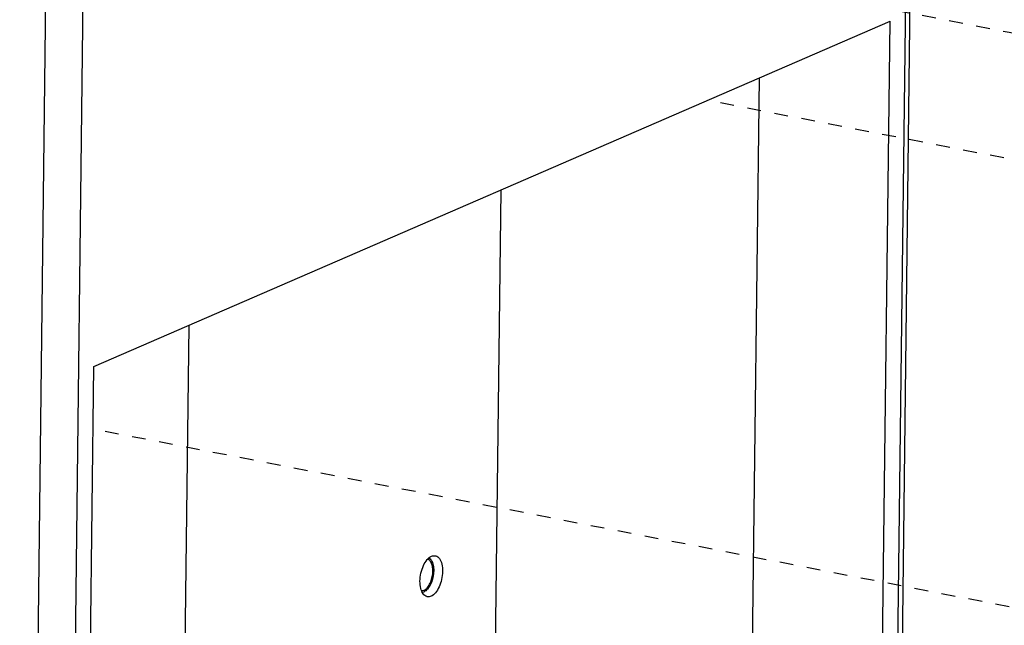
# Paper-space layout 'Layout1' of a CAD drawing. Header units: inches. Extents: x 29 to 351, y 58 to 234.
# Tile 57 of 104: x 81 to 89, y 170 to 175. Entities that reach past the tile are written whole.
import ezdxf

# ---------------------------------------------------------------- set-up
doc = ezdxf.new("R2010")
doc.units = ezdxf.units.IN
doc.header["$LTSCALE"] = 1.1
doc.header["$MEASUREMENT"] = 0
doc.linetypes.add('DASHED', pattern=[0.2, 0.1, -0.1])
doc.layers.get('0').update_dxf_attribs({"linetype": 'CONTINUOUS'})
doc.layers.add('7_ALL_FEATURES', color=7, linetype='CONTINUOUS')

psp = doc.layouts.get("Layout1")

# ---------------------------------------------------------------- linework, layer by layer
at = {"color": 4, "linetype": 'DASHED'}
for p, q in [((97.0798, 173.0984), (83.5069, 175.731)), ((94.3845, 172.6093), (86.3991, 174.1582)), ((89.2441, 170.0227), (81.4822, 171.5282))]:
    psp.add_line(p, q, dxfattribs=at)
at = {"color": 7, "linetype": 'Continuous'}
for p, q in [((81.4883, 172.0285), (87.8608, 174.792)), ((87.6916, 160.9605), (87.8608, 174.792)), ((86.7454, 168.7085), (86.8143, 174.3382)), ((81.3192, 158.197), (81.4883, 172.0285))]:
    psp.add_line(p, q, dxfattribs=at)
for points, start_tangent, end_tangent in [([(84.0975, 170.3117), (84.1051, 170.3761), (84.1253, 170.4366), (84.155, 170.4841), (84.1897, 170.5112), (84.2197, 170.515)], (0.012225, 0.999925), (0.985046, -0.172293)), ([(84.2197, 170.515), (84.2241, 170.514), (84.253, 170.492), (84.2719, 170.4484), (84.2781, 170.39)], (0.985046, -0.172293), (-0.012225, -0.999925)), ([(84.2781, 170.39), (84.2704, 170.3257), (84.2502, 170.2652), (84.2205, 170.2177), (84.1858, 170.1905), (84.1559, 170.1867)], (-0.012225, -0.999925), (-0.985046, 0.172293)), ([(84.1559, 170.1867), (84.1514, 170.1877), (84.1226, 170.2098), (84.1036, 170.2533), (84.0975, 170.3117)], (-0.985046, 0.172293), (0.012225, 0.999925))]:
    psp.add_spline(points, degree=3, dxfattribs=dict(at, start_tangent=start_tangent, end_tangent=end_tangent))
at = {"layer": '7_ALL_FEATURES', "color": 7, "linetype": 'Continuous'}
for p, q in [((87.8467, 160.7095), (88.2396, 192.8434)), ((87.8094, 160.6738), (88.2023, 192.8077)), ((80.8939, 157.7833), (81.2868, 189.9172)), ((81.1931, 157.8046), (81.586, 189.9384)), ((84.7435, 173.4402), (84.6747, 167.8105)), ((82.216, 169.6271), (82.2494, 172.3586)), ((84.1695, 170.4956), (84.1725, 170.4937)), ((84.1166, 170.2235), (84.1202, 170.2241)), ((84.1202, 170.2241), (84.1298, 170.2272))]:
    psp.add_line(p, q, dxfattribs=at)
for points, start_tangent, end_tangent in [([(84.1725, 170.4937), (84.1727, 170.4936), (84.1837, 170.4834), (84.1929, 170.4692), (84.2, 170.4512), (84.2048, 170.4303), (84.2071, 170.407), (84.2067, 170.3821), (84.2039, 170.3566), (84.1985, 170.3312), (84.1909, 170.3069), (84.1813, 170.2845), (84.1699, 170.2646), (84.1573, 170.2481), (84.1437, 170.2355), (84.1298, 170.2272)], (0.832778, -0.553608), (-0.917444, -0.397864)), ([(84.1299, 170.2392), (84.1419, 170.2462), (84.1536, 170.2568), (84.1647, 170.2706), (84.1747, 170.2871), (84.1834, 170.3059), (84.1905, 170.3264), (84.1958, 170.348), (84.1992, 170.37), (84.2005, 170.3917), (84.1997, 170.4126), (84.1968, 170.4319), (84.192, 170.449), (84.1853, 170.4636), (84.177, 170.475), (84.1673, 170.483), (84.1583, 170.4868)], (0.917444, 0.397864), (-0.964509, 0.264052)), ([(84.1111, 170.2357), (84.118, 170.2358), (84.1299, 170.2392)], (0.997472, -0.071056), (0.917444, 0.397864))]:
    psp.add_spline(points, degree=3, dxfattribs=dict(at, start_tangent=start_tangent, end_tangent=end_tangent))

doc.saveas('drawing.dxf')
